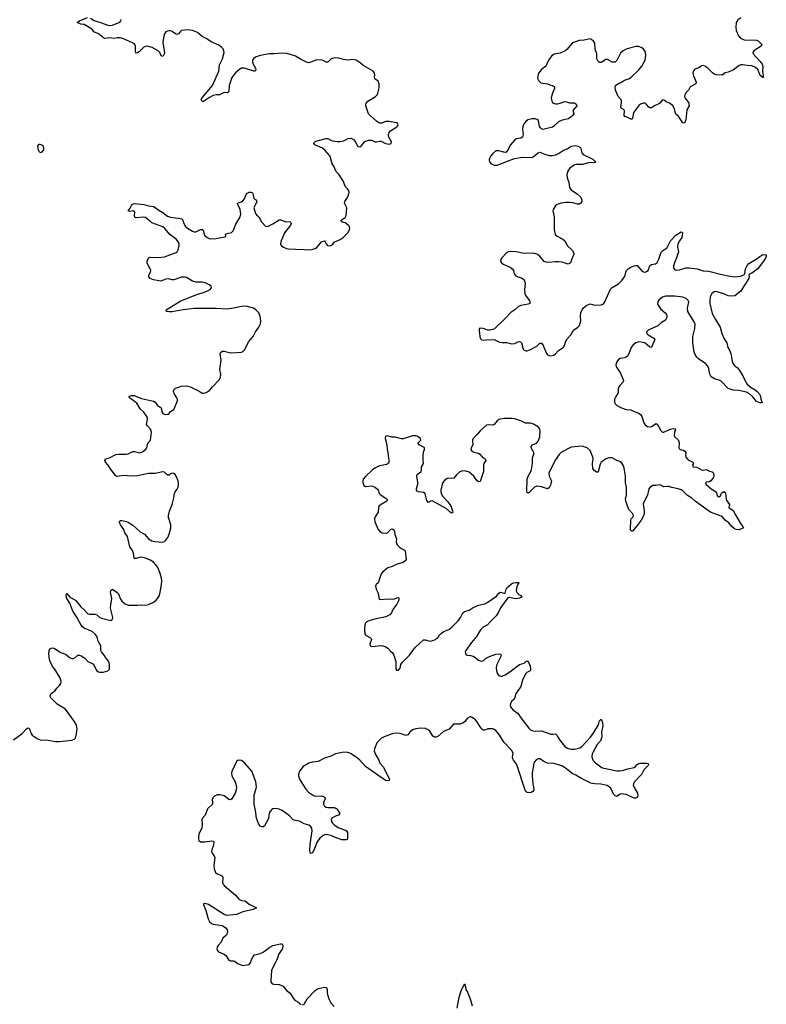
# Model space of a CAD drawing. Header units: inches. Extents: x 1552086 to 1694788, y 812325 to 917226.
# Tile 23 of 109: x 1596488 to 1605993, y 855340 to 867887. Entities that reach past the tile are written whole.
import ezdxf

# ---------------------------------------------------------------- set-up
doc = ezdxf.new("R2010")
doc.units = ezdxf.units.IN
doc.header["$MEASUREMENT"] = 0
for name, color, linetype in [('B5895', 7, 'Continuous'), ('B5896', 7, 'Continuous'), ('B6805', 7, 'Continuous'), ('B6806', 7, 'Continuous')]:
    doc.layers.add(name, color=color, linetype=linetype)

msp = doc.modelspace()

# ---------------------------------------------------------------- linework, layer by layer
at = {"layer": 'B5895', "color": 6, "elevation": 800}
for points in [[(1596410, 858710), (1596518, 858790), (1596570, 858848), (1596590, 858863), (1596610, 858857), (1596633, 858790), (1596649, 858769), (1596710, 858729), (1596750, 858710), (1596850, 858706), (1596941, 858690), (1596993, 858687), (1597150, 858708), (1597190, 858722), (1597197, 858730), (1597213, 858787), (1597218, 858850), (1597210, 858895), (1597183, 858950), (1597070, 859099), (1597030, 859128), (1596966, 859166), (1596881, 859250), (1596876, 859270), (1596885, 859295), (1596940, 859340), (1596960, 859370), (1596997, 859403), (1597013, 859427), (1597016, 859450), (1597008, 859490), (1596935, 859610), (1596906, 859646), (1596874, 859710), (1596868, 859732), (1596859, 859810), (1596862, 859850), (1596870, 859868), (1596890, 859880), (1596910, 859881), (1596930, 859873), (1597010, 859825), (1597070, 859803), (1597130, 859757), (1597150, 859747), (1597170, 859746), (1597190, 859753), (1597230, 859788), (1597250, 859789), (1597270, 859780), (1597318, 859750), (1597357, 859710), (1597419, 859679), (1597436, 859656), (1597461, 859601), (1597470, 859590), (1597490, 859576), (1597510, 859571), (1597550, 859573), (1597610, 859590), (1597630, 859610), (1597632, 859670), (1597623, 859710), (1597581, 859761), (1597565, 859790), (1597529, 859830), (1597520, 859850), (1597521, 859910), (1597489, 859969), (1597479, 860000)], [(1600000, 857684), (1599970, 857692), (1599923, 857743), (1599829, 857810), (1599790, 857827), (1599750, 857836), (1599710, 857830), (1599698, 857822), (1599670, 857790), (1599658, 857750), (1599654, 857710), (1599648, 857690), (1599604, 857616), (1599590, 857602), (1599570, 857600), (1599550, 857612), (1599530, 857643), (1599501, 857710), (1599491, 857809), (1599472, 857890), (1599475, 858010), (1599500, 858090), (1599502, 858110), (1599494, 858174), (1599454, 858290), (1599442, 858310), (1599350, 858419), (1599310, 858446), (1599270, 858450), (1599250, 858432), (1599190, 858307), (1599186, 858286), (1599190, 858250), (1599233, 858173), (1599248, 858110), (1599244, 858070), (1599230, 858030), (1599190, 857960), (1599170, 857944), (1599150, 857948), (1599090, 857996), (1599036, 858010), (1599006, 858010), (1598970, 857994), (1598946, 857970), (1598939, 857950), (1598944, 857910), (1598941, 857890), (1598880, 857830), (1598849, 857751), (1598814, 857710), (1598807, 857693), (1598811, 857630), (1598808, 857590), (1598769, 857510), (1598763, 857470), (1598765, 857445), (1598770, 857428), (1598791, 857411), (1598850, 857409), (1598930, 857423), (1598950, 857421), (1598960, 857410), (1598956, 857370), (1598933, 857310), (1598931, 857290), (1598934, 857270), (1598966, 857230), (1598971, 857211), (1598961, 857110), (1598966, 857066), (1598980, 857020), (1599001, 857001), (1599050, 856985), (1599071, 856971), (1599076, 856950), (1599072, 856890), (1599078, 856870), (1599090, 856852), (1599234, 856730), (1599279, 856679), (1599310, 856664), (1599359, 856659), (1599410, 856618), (1599504, 856570), (1599460, 856550), (1599330, 856520), (1599250, 856483), (1599130, 856472), (1599090, 856484), (1598890, 856610), (1598850, 856626), (1598830, 856621), (1598827, 856610), (1598857, 856537), (1598886, 856430), (1598910, 856387), (1598930, 856370), (1598950, 856362), (1599064, 856344), (1599113, 856313), (1599131, 856290), (1599135, 856270), (1599124, 856230), (1599109, 856211), (1599076, 856184), (1599053, 856130), (1599015, 856090), (1599002, 856070), (1598998, 856050), (1599002, 856030), (1599019, 856010), (1599090, 855979), (1599118, 855958), (1599150, 855904), (1599158, 855898), (1599170, 855893), (1599210, 855894), (1599228, 855888), (1599261, 855861), (1599330, 855836), (1599410, 855847), (1599428, 855870), (1599440, 855910), (1599461, 855950), (1599478, 855970), (1599535, 855985), (1599578, 856002), (1599616, 856024), (1599671, 856070), (1599710, 856090), (1599810, 856111), (1599829, 856109), (1599837, 856090), (1599833, 856050), (1599784, 855976), (1599769, 855930), (1599696, 855770), (1599685, 855645), (1599686, 855626), (1599703, 855603), (1599730, 855595), (1599790, 855593), (1599841, 855570), (1599856, 855556), (1599889, 855510), (1599910, 855500), (1599930, 855483), (1599970, 855418), (1599990, 855395), (1600000, 855389)]]:
    msp.add_lwpolyline(points, dxfattribs=at)
at = {"layer": 'B5896', "color": 6, "elevation": 800}
for points in [[(1600000, 867421), (1599990, 867427), (1599890, 867457), (1599830, 867461), (1599729, 867451), (1599668, 867450), (1599551, 867430), (1599491, 867409), (1599464, 867390), (1599452, 867370), (1599451, 867350), (1599458, 867330), (1599490, 867270), (1599494, 867246), (1599488, 867232), (1599469, 867231), (1599350, 867271), (1599310, 867267), (1599290, 867257), (1599235, 867210), (1599190, 867150), (1599157, 867050), (1599150, 866970), (1599140, 866960), (1599130, 866955), (1599090, 866959), (1599030, 866931), (1598990, 866929), (1598950, 866919), (1598904, 866896), (1598830, 866844), (1598810, 866845), (1598800, 866870), (1598811, 866890), (1598944, 867050), (1599025, 867230), (1599033, 867310), (1599070, 867390), (1599090, 867470), (1599089, 867490), (1599077, 867517), (1599058, 867538), (1599024, 867564), (1598924, 867604), (1598870, 867644), (1598810, 867673), (1598750, 867723), (1598690, 867751), (1598630, 867757), (1598550, 867750), (1598530, 867734), (1598510, 867708), (1598490, 867698), (1598470, 867705), (1598430, 867735), (1598410, 867743), (1598390, 867744), (1598370, 867740), (1598350, 867730), (1598333, 867707), (1598324, 867676), (1598313, 867630), (1598309, 867590), (1598332, 867470), (1598328, 867450), (1598310, 867416), (1598290, 867424), (1598271, 867470), (1598249, 867490), (1598173, 867533), (1598111, 867549), (1598090, 867546), (1598070, 867536), (1598010, 867477), (1597990, 867464), (1597970, 867459), (1597965, 867465), (1597963, 867483), (1597964, 867550), (1597955, 867570), (1597926, 867590), (1597810, 867642), (1597770, 867654), (1597730, 867655), (1597690, 867649), (1597630, 867655), (1597570, 867649), (1597554, 867654), (1597490, 867707), (1597433, 867733), (1597416, 867756), (1597395, 867775), (1597350, 867798), (1597310, 867825), (1597265, 867830), (1597221, 867850), (1597250, 867870), (1597350, 867913)], [(1597390, 867907), (1597437, 867877), (1597530, 867848), (1597610, 867816), (1597630, 867813), (1597670, 867817), (1597763, 867857), (1597777, 867870), (1597778, 867890)], [(1597479, 860000), (1597469, 860030), (1597450, 860057), (1597412, 860090), (1597310, 860132), (1597288, 860148), (1597271, 860170), (1597215, 860275), (1597164, 860350), (1597126, 860450), (1597090, 860510), (1597078, 860550), (1597082, 860570), (1597090, 860576), (1597127, 860527), (1597199, 860490), (1597265, 860405), (1597308, 860368), (1597350, 860321), (1597371, 860310), (1597450, 860310), (1597470, 860301), (1597510, 860269), (1597530, 860259), (1597650, 860232), (1597670, 860248), (1597673, 860270), (1597644, 860390), (1597647, 860430), (1597660, 860510), (1597645, 860590), (1597650, 860613), (1597670, 860628), (1597730, 860588), (1597747, 860570), (1597769, 860510), (1597790, 860476), (1597830, 860445), (1597870, 860427), (1597990, 860426), (1598030, 860430), (1598090, 860426), (1598130, 860435), (1598190, 860464), (1598224, 860490), (1598244, 860510), (1598266, 860550), (1598277, 860590), (1598294, 860690), (1598296, 860730), (1598292, 860770), (1598278, 860830), (1598246, 860906), (1598222, 860942), (1598190, 860974), (1598150, 861000), (1598090, 861027), (1598036, 861036), (1598010, 861033), (1597970, 861020), (1597950, 861019), (1597945, 861025), (1597939, 861090), (1597920, 861130), (1597891, 861171), (1597862, 861302), (1597828, 861348), (1597815, 861390), (1597771, 861450), (1597754, 861490), (1597770, 861504), (1597790, 861505), (1597850, 861492), (1597870, 861482), (1597930, 861447), (1598022, 861362), (1598076, 861330), (1598130, 861270), (1598170, 861247), (1598210, 861236), (1598310, 861231), (1598330, 861238), (1598350, 861254), (1598374, 861290), (1598390, 861330), (1598411, 861410), (1598411, 861450), (1598384, 861544), (1598382, 861570), (1598395, 861625), (1598430, 861710), (1598452, 861792), (1598459, 861850), (1598468, 861870), (1598495, 861905), (1598504, 861930), (1598508, 861970), (1598506, 862010), (1598481, 862070), (1598469, 862090), (1598450, 862105), (1598430, 862110), (1598410, 862101), (1598390, 862082), (1598370, 862083), (1598330, 862119), (1598310, 862125), (1598214, 862106), (1598130, 862105), (1597990, 862076), (1597912, 862072), (1597810, 862080), (1597730, 862065), (1597710, 862073), (1597651, 862150), (1597610, 862216), (1597579, 862250), (1597571, 862270), (1597581, 862290), (1597630, 862305), (1597710, 862345), (1597750, 862351), (1597850, 862350), (1597870, 862354), (1597930, 862384), (1597950, 862384), (1598010, 862369), (1598030, 862370), (1598050, 862378), (1598090, 862410), (1598106, 862430), (1598120, 862490), (1598152, 862530), (1598168, 862630), (1598152, 862670), (1598114, 862710), (1598101, 862730), (1598116, 862790), (1598115, 862810), (1598107, 862830), (1598070, 862885), (1598023, 862930), (1597980, 863000), (1597888, 863070), (1597883, 863090), (1597910, 863100), (1597944, 863096), (1598039, 863059), (1598190, 863025), (1598212, 863012), (1598242, 862970), (1598284, 862944), (1598294, 862930), (1598299, 862890), (1598310, 862869), (1598330, 862859), (1598350, 862855), (1598380, 862860), (1598393, 862870), (1598407, 862893), (1598450, 862919), (1598496, 863030), (1598496, 863050), (1598488, 863070), (1598457, 863117), (1598445, 863150), (1598450, 863170), (1598460, 863180), (1598471, 863190), (1598550, 863218), (1598610, 863222), (1598670, 863206), (1598710, 863182), (1598760, 863160), (1598810, 863127), (1598830, 863126), (1598863, 863137), (1598902, 863158), (1598943, 863210), (1599030, 863301), (1599045, 863330), (1599049, 863370), (1599035, 863430), (1599053, 863547), (1599042, 863630), (1599048, 863650), (1599070, 863663), (1599090, 863664), (1599150, 863647), (1599190, 863641), (1599310, 863648), (1599330, 863660), (1599354, 863686), (1599400, 863780), (1599461, 863850), (1599490, 863910), (1599534, 863970), (1599555, 864010), (1599558, 864050), (1599549, 864110), (1599532, 864150), (1599517, 864170), (1599496, 864190), (1599463, 864210), (1599370, 864235), (1599310, 864233), (1599210, 864209), (1599130, 864199), (1598990, 864205), (1598710, 864205), (1598570, 864190), (1598430, 864162), (1598390, 864162), (1598359, 864170), (1598352, 864190), (1598530, 864298), (1598750, 864388), (1598830, 864410), (1598881, 864430), (1598915, 864450), (1598930, 864470), (1598924, 864490), (1598901, 864510), (1598863, 864530), (1598810, 864540), (1598730, 864540), (1598690, 864555), (1598610, 864601), (1598590, 864607), (1598550, 864605), (1598450, 864571), (1598430, 864571), (1598383, 864583), (1598350, 864581), (1598284, 864556), (1598191, 864571), (1598148, 864590), (1598134, 864610), (1598132, 864630), (1598152, 864670), (1598156, 864690), (1598110, 864790), (1598110, 864810), (1598130, 864850), (1598150, 864862), (1598250, 864855), (1598330, 864864), (1598481, 864919), (1598493, 864927), (1598505, 864955), (1598519, 865010), (1598517, 865030), (1598510, 865050), (1598480, 865090), (1598399, 865150), (1598341, 865221), (1598310, 865246), (1598170, 865298), (1598090, 865366), (1598070, 865369), (1597970, 865363), (1597952, 865370), (1597948, 865390), (1597952, 865432), (1597945, 865445), (1597930, 865450), (1597890, 865443), (1597870, 865450), (1597895, 865485), (1597910, 865518), (1597925, 865535), (1597950, 865543), (1598070, 865532), (1598130, 865515), (1598190, 865505), (1598214, 865494), (1598258, 865458), (1598310, 865429), (1598370, 865383), (1598410, 865372), (1598510, 865358), (1598548, 865348), (1598564, 865330), (1598577, 865290), (1598601, 865250), (1598625, 865230), (1598690, 865190), (1598710, 865183), (1598730, 865184), (1598790, 865212), (1598810, 865214), (1598823, 865203), (1598843, 865143), (1598875, 865110), (1598910, 865096), (1598990, 865100), (1599101, 865119), (1599111, 865130), (1599110, 865153), (1599130, 865164), (1599184, 865176), (1599205, 865195), (1599239, 865281), (1599290, 865365), (1599302, 865410), (1599297, 865470), (1599265, 865530), (1599262, 865550), (1599310, 865565), (1599330, 865577), (1599350, 865606), (1599377, 865670), (1599410, 865687), (1599430, 865687), (1599450, 865680), (1599458, 865670), (1599469, 865609), (1599498, 865590), (1599507, 865570), (1599469, 865490), (1599490, 865418), (1599501, 865401), (1599533, 865373), (1599565, 865310), (1599617, 865257), (1599630, 865250), (1599650, 865257), (1599713, 865287), (1599790, 865336), (1599810, 865337), (1599870, 865315), (1599930, 865310), (1599941, 865301), (1599946, 865290), (1599937, 865270), (1599861, 865170), (1599816, 865070), (1599810, 865030), (1599819, 865010), (1599847, 864990), (1599886, 864970), (1599910, 864965), (1600000, 864963)]]:
    msp.add_lwpolyline(points, dxfattribs=at)
at = {"layer": 'B5896', "color": 6, "elevation": 900}
msp.add_lwpolyline([(1596750, 866297), (1596730, 866295), (1596722, 866290), (1596716, 866270), (1596722, 866230), (1596731, 866210), (1596750, 866196), (1596770, 866200), (1596794, 866230), (1596795, 866250), (1596790, 866269), (1596770, 866289)], close=True, dxfattribs=at)
at = {"layer": 'B6805', "color": 6, "elevation": 800}
for points in [[(1602283, 860000), (1602239, 859950), (1602167, 859850), (1602160, 859830), (1602164, 859804), (1602174, 859794), (1602188, 859788), (1602230, 859783), (1602268, 859770), (1602330, 859726), (1602350, 859715), (1602370, 859711), (1602390, 859718), (1602429, 859751), (1602468, 859772), (1602550, 859802), (1602610, 859804), (1602618, 859790), (1602615, 859770), (1602562, 859670), (1602555, 859630), (1602558, 859590), (1602570, 859552), (1602589, 859529), (1602610, 859521), (1602630, 859520), (1602670, 859537), (1602730, 859576), (1602850, 859671), (1602910, 859686), (1602930, 859710), (1602950, 859717), (1602970, 859693), (1602989, 859650), (1602992, 859608), (1602989, 859591), (1602945, 859570), (1602926, 859550), (1602890, 859470), (1602867, 859390), (1602800, 859290), (1602792, 859250), (1602783, 859230), (1602750, 859198), (1602740, 859180), (1602733, 859150), (1602738, 859130), (1602769, 859089), (1602830, 859050), (1602868, 858990), (1602970, 858857), (1602990, 858838), (1603010, 858829), (1603050, 858822), (1603130, 858823), (1603250, 858783), (1603270, 858782), (1603310, 858788), (1603328, 858768), (1603346, 858730), (1603365, 858705), (1603430, 858627), (1603464, 858604), (1603510, 858591), (1603550, 858590), (1603618, 858610), (1603650, 858629), (1603756, 858744), (1603798, 858802), (1603857, 858903), (1603870, 858951), (1603890, 858975), (1603908, 858930), (1603913, 858890), (1603897, 858810), (1603900, 858750), (1603881, 858699), (1603841, 858650), (1603784, 858550), (1603777, 858530), (1603773, 858493), (1603787, 858450), (1603817, 858417), (1603886, 858366), (1603910, 858353), (1604090, 858317), (1604126, 858314), (1604161, 858319), (1604230, 858342), (1604310, 858357), (1604330, 858370), (1604350, 858394), (1604370, 858407), (1604390, 858412), (1604470, 858412), (1604488, 858408), (1604495, 858390), (1604490, 858382), (1604436, 858330), (1604405, 858270), (1604310, 858170), (1604301, 858150), (1604299, 858130), (1604305, 858110), (1604352, 858030), (1604357, 858003), (1604350, 857976), (1604333, 857967), (1604310, 857968), (1604210, 858012), (1604150, 858023), (1604125, 858015), (1604090, 857988), (1604070, 857996), (1604050, 858018), (1604015, 858095), (1603967, 858127), (1603887, 858147), (1603810, 858149), (1603760, 858160), (1603639, 858219), (1603570, 858261), (1603521, 858281), (1603434, 858354), (1603390, 858380), (1603290, 858407), (1603210, 858414), (1603170, 858430), (1603110, 858466), (1603090, 858469), (1603063, 858457), (1603041, 858430), (1603033, 858407), (1603014, 858290), (1603011, 858250), (1603020, 858150), (1603034, 858090), (1603035, 858070), (1603022, 858050), (1603002, 858038), (1602970, 858034), (1602950, 858039), (1602934, 858054), (1602924, 858070), (1602821, 858381), (1602808, 858408), (1602774, 858450), (1602767, 858467), (1602764, 858490), (1602770, 858534), (1602767, 858550), (1602750, 858579), (1602657, 858677), (1602590, 858784), (1602550, 858830), (1602530, 858843), (1602510, 858849), (1602468, 858852), (1602449, 858851), (1602410, 858833), (1602390, 858832), (1602370, 858849), (1602350, 858875), (1602310, 858943), (1602290, 858967), (1602250, 858994), (1602230, 859004), (1602217, 859003), (1602190, 858988), (1602156, 858944), (1602130, 858922), (1602090, 858909), (1602010, 858910), (1601954, 858846), (1601885, 858815), (1601810, 858753), (1601790, 858744), (1601770, 858745), (1601750, 858755), (1601710, 858819), (1601690, 858839), (1601653, 858853), (1601590, 858857), (1601530, 858851), (1601490, 858836), (1601456, 858810), (1601430, 858775), (1601410, 858765), (1601330, 858792), (1601270, 858795), (1601230, 858786), (1601130, 858750), (1601093, 858730), (1601050, 858690), (1601037, 858670), (1601005, 858595), (1601000, 858570), (1601012, 858530), (1601059, 858450), (1601074, 858414), (1601120, 858360), (1601165, 858265), (1601196, 858210), (1601190, 858190), (1601170, 858186), (1601150, 858192), (1601090, 858232), (1600891, 858370), (1600819, 858450), (1600790, 858476), (1600710, 858531), (1600690, 858541), (1600650, 858551), (1600592, 858548), (1600510, 858530), (1600450, 858502), (1600370, 858477), (1600290, 858434), (1600210, 858426), (1600170, 858414), (1600098, 858370), (1600079, 858350), (1600052, 858310), (1600036, 858270), (1600036, 858250), (1600050, 858210), (1600130, 858080), (1600163, 858043), (1600230, 857999), (1600254, 857994), (1600330, 857996), (1600363, 857983), (1600376, 857970), (1600373, 857950), (1600357, 857910), (1600356, 857890), (1600370, 857866), (1600390, 857854), (1600410, 857850), (1600490, 857850), (1600505, 857845), (1600524, 857830), (1600565, 857770), (1600548, 857752), (1600510, 857739), (1600462, 857710), (1600455, 857690), (1600460, 857670), (1600469, 857650), (1600490, 857626), (1600552, 857590), (1600638, 857558), (1600650, 857550), (1600661, 857530), (1600661, 857450), (1600659, 857441), (1600646, 857434), (1600590, 857438), (1600510, 857465), (1600450, 857491), (1600410, 857501), (1600378, 857502), (1600350, 857493), (1600310, 857458), (1600276, 857410), (1600235, 857305), (1600210, 857265), (1600190, 857260), (1600182, 857302), (1600185, 857375), (1600212, 857550), (1600206, 857586), (1600192, 857610), (1600170, 857622), (1600110, 857640), (1600050, 857673), (1600000, 857684)], [(1600962, 860000), (1600969, 859990), (1600945, 859930), (1600950, 859906), (1600970, 859900), (1601094, 859914), (1601140, 859900), (1601177, 859877), (1601210, 859840), (1601230, 859825), (1601250, 859791), (1601276, 859710), (1601278, 859610), (1601290, 859592), (1601310, 859596), (1601330, 859622), (1601341, 859670), (1601360, 859700), (1601453, 859790), (1601492, 859850), (1601526, 859890), (1601630, 859983), (1601650, 859984), (1601712, 859968), (1601750, 859975), (1601784, 859990), (1601796, 860000)], [(1600090, 855335), (1600110, 855343), (1600116, 855350), (1600149, 855410), (1600250, 855517), (1600290, 855540), (1600330, 855552), (1600370, 855557), (1600393, 855553), (1600401, 855530), (1600401, 855490), (1600406, 855466), (1600426, 855410), (1600450, 855360), (1600490, 855314)], [(1602058, 855290), (1602084, 855430), (1602110, 855510), (1602130, 855560), (1602143, 855577), (1602150, 855602), (1602159, 855590), (1602170, 855530), (1602190, 855495), (1602224, 855410), (1602250, 855319)], [(1600000, 855389), (1600030, 855370), (1600070, 855338)]]:
    msp.add_lwpolyline(points, dxfattribs=at)
at = {"layer": 'B6806', "color": 6, "elevation": 800}
for points in [[(1605670, 867910), (1605630, 867883), (1605611, 867849), (1605606, 867790), (1605610, 867747), (1605641, 867681), (1605665, 867650), (1605711, 867630), (1605870, 867627), (1605890, 867617), (1605938, 867570), (1605929, 867550), (1605834, 867490), (1605820, 867470), (1605828, 867450), (1605916, 867356), (1605939, 867319), (1605948, 867290), (1605945, 867225), (1605959, 867150), (1605950, 867149), (1605925, 867170), (1605910, 867190), (1605887, 867250), (1605857, 867277), (1605810, 867297), (1605750, 867301), (1605690, 867312), (1605670, 867312), (1605650, 867305), (1605570, 867244), (1605510, 867218), (1605470, 867208), (1605430, 867180), (1605350, 867183), (1605330, 867192), (1605308, 867208), (1605250, 867270), (1605210, 867296), (1605190, 867302), (1605170, 867297), (1605141, 867279), (1605085, 867255), (1605065, 867235), (1605059, 867210), (1605068, 867170), (1605102, 867090), (1605097, 867070), (1605023, 867030), (1605004, 866990), (1604970, 866956), (1604956, 866930), (1604953, 866910), (1604958, 866890), (1605001, 866830), (1605009, 866810), (1605011, 866790), (1604982, 866738), (1604970, 866610), (1604950, 866566), (1604930, 866573), (1604870, 866660), (1604843, 866683), (1604836, 866696), (1604824, 866750), (1604803, 866790), (1604770, 866817), (1604718, 866838), (1604709, 866850), (1604690, 866862), (1604670, 866867), (1604638, 866822), (1604627, 866813), (1604570, 866790), (1604530, 866764), (1604510, 866763), (1604500, 866770), (1604470, 866805), (1604450, 866821), (1604430, 866823), (1604390, 866809), (1604370, 866793), (1604307, 866710), (1604297, 866683), (1604290, 866627), (1604281, 866619), (1604270, 866617), (1604230, 866642), (1604194, 866654), (1604185, 866665), (1604187, 866730), (1604170, 866747), (1604150, 866755), (1604141, 866770), (1604151, 866831), (1604150, 866861), (1604108, 866908), (1604075, 866990), (1604069, 867031), (1604075, 867050), (1604102, 867070), (1604150, 867092), (1604190, 867117), (1604250, 867139), (1604269, 867151), (1604373, 867250), (1604410, 867296), (1604450, 867370), (1604461, 867430), (1604455, 867470), (1604446, 867490), (1604431, 867510), (1604410, 867528), (1604370, 867545), (1604330, 867544), (1604211, 867509), (1604170, 867491), (1604139, 867461), (1604092, 867368), (1604070, 867347), (1604050, 867344), (1604030, 867347), (1603970, 867379), (1603950, 867379), (1603890, 867343), (1603870, 867343), (1603850, 867364), (1603838, 867390), (1603836, 867450), (1603814, 867510), (1603809, 867589), (1603790, 867622), (1603750, 867644), (1603673, 867627), (1603610, 867620), (1603550, 867602), (1603527, 867590), (1603454, 867506), (1603431, 867489), (1603370, 867462), (1603294, 867446), (1603259, 867421), (1603219, 867370), (1603185, 867295), (1603130, 867250), (1603098, 867210), (1603088, 867190), (1603080, 867150), (1603083, 867130), (1603093, 867113), (1603124, 867084), (1603210, 867070), (1603236, 867056), (1603282, 867042), (1603298, 867030), (1603295, 867010), (1603270, 866951), (1603256, 866890), (1603262, 866850), (1603272, 866832), (1603283, 866823), (1603310, 866813), (1603334, 866814), (1603370, 866821), (1603430, 866844), (1603450, 866842), (1603490, 866827), (1603550, 866829), (1603571, 866810), (1603580, 866790), (1603529, 866730), (1603542, 866690), (1603530, 866670), (1603510, 866648), (1603475, 866625), (1603394, 866606), (1603350, 866587), (1603290, 866530), (1603270, 866518), (1603150, 866487), (1603130, 866494), (1603117, 866510), (1603108, 866530), (1603094, 866594), (1603087, 866607), (1603076, 866616), (1603050, 866624), (1603010, 866624), (1602959, 866610), (1602931, 866590), (1602914, 866570), (1602894, 866530), (1602889, 866490), (1602897, 866423), (1602889, 866390), (1602870, 866377), (1602810, 866368), (1602790, 866357), (1602736, 866290), (1602699, 866221), (1602680, 866200), (1602670, 866196), (1602650, 866197), (1602590, 866217), (1602550, 866215), (1602510, 866181), (1602486, 866150), (1602466, 866110), (1602465, 866090), (1602472, 866072), (1602491, 866051), (1602530, 866033), (1602567, 866033), (1602753, 866107), (1602790, 866117), (1602890, 866136), (1603010, 866132), (1603042, 866150), (1603090, 866190), (1603110, 866197), (1603172, 866172), (1603230, 866158), (1603270, 866156), (1603310, 866164), (1603350, 866183), (1603410, 866223), (1603459, 866241), (1603510, 866273), (1603563, 866283), (1603597, 866277), (1603630, 866256), (1603647, 866190), (1603661, 866170), (1603786, 866110), (1603808, 866090), (1603821, 866070), (1603815, 866065), (1603730, 866063), (1603650, 866040), (1603570, 866041), (1603550, 866037), (1603490, 865989), (1603464, 865950), (1603456, 865910), (1603458, 865870), (1603480, 865810), (1603489, 865749), (1603510, 865719), (1603590, 865663), (1603629, 865629), (1603645, 865590), (1603644, 865570), (1603631, 865549), (1603610, 865537), (1603590, 865535), (1603530, 865553), (1603490, 865559), (1603441, 865559), (1603381, 865550), (1603331, 865530), (1603310, 865516), (1603279, 865470), (1603276, 865450), (1603294, 865374), (1603293, 865210), (1603306, 865150), (1603329, 865130), (1603402, 865090), (1603427, 865070), (1603464, 865004), (1603523, 864950), (1603544, 864910), (1603543, 864890), (1603520, 864850), (1603500, 864790), (1603490, 864779), (1603470, 864772), (1603395, 864795), (1603350, 864803), (1603310, 864803), (1603212, 864792), (1603190, 864796), (1603167, 864807), (1603110, 864872), (1603070, 864897), (1603030, 864911), (1602910, 864909), (1602807, 864927), (1602748, 864932), (1602710, 864930), (1602690, 864918), (1602625, 864850), (1602612, 864830), (1602610, 864810), (1602621, 864790), (1602643, 864770), (1602732, 864732), (1602760, 864710), (1602773, 864690), (1602782, 864650), (1602804, 864624), (1602830, 864611), (1602877, 864597), (1602912, 864570), (1602923, 864530), (1602914, 864450), (1602919, 864399), (1602932, 864370), (1602978, 864310), (1602984, 864290), (1602983, 864270), (1602960, 864260), (1602870, 864244), (1602840, 864230), (1602793, 864190), (1602743, 864157), (1602670, 864078), (1602531, 863949), (1602510, 863938), (1602470, 863930), (1602450, 863931), (1602390, 863950), (1602345, 863955), (1602337, 863943), (1602336, 863924), (1602346, 863850), (1602352, 863830), (1602370, 863809), (1602390, 863802), (1602430, 863808), (1602530, 863810), (1602598, 863778), (1602630, 863772), (1602690, 863774), (1602750, 863755), (1602790, 863762), (1602830, 863783), (1602850, 863786), (1602870, 863779), (1602878, 863770), (1602899, 863690), (1602910, 863674), (1602930, 863667), (1602950, 863667), (1602990, 863682), (1603070, 863728), (1603110, 863764), (1603130, 863763), (1603154, 863734), (1603190, 863642), (1603210, 863618), (1603230, 863607), (1603250, 863603), (1603290, 863613), (1603310, 863627), (1603350, 863670), (1603410, 863712), (1603424, 863736), (1603440, 863790), (1603459, 863821), (1603503, 863870), (1603540, 863930), (1603596, 863970), (1603614, 863990), (1603632, 864048), (1603629, 864109), (1603634, 864150), (1603650, 864190), (1603667, 864213), (1603710, 864247), (1603750, 864264), (1603810, 864247), (1603890, 864253), (1603918, 864262), (1603935, 864285), (1604008, 864452), (1604030, 864475), (1604110, 864520), (1604155, 864565), (1604190, 864611), (1604198, 864630), (1604205, 864670), (1604214, 864690), (1604234, 864710), (1604270, 864733), (1604310, 864752), (1604330, 864756), (1604350, 864753), (1604403, 864690), (1604430, 864672), (1604450, 864670), (1604470, 864676), (1604490, 864690), (1604510, 864750), (1604520, 864760), (1604532, 864768), (1604584, 864776), (1604606, 864794), (1604625, 864835), (1604654, 864926), (1604670, 864943), (1604710, 864965), (1604730, 864985), (1604773, 865070), (1604841, 865139), (1604910, 865182), (1604919, 865179), (1604926, 865170), (1604919, 865110), (1604889, 865070), (1604869, 865030), (1604863, 864990), (1604874, 864930), (1604850, 864850), (1604825, 864790), (1604814, 864750), (1604812, 864730), (1604816, 864716), (1604830, 864700), (1604850, 864697), (1604890, 864701), (1604970, 864724), (1605010, 864725), (1605113, 864713), (1605190, 864688), (1605263, 864683), (1605410, 864645), (1605510, 864624), (1605590, 864612), (1605663, 864617), (1605706, 864634), (1605721, 864650), (1605729, 864710), (1605750, 864753), (1605770, 864779), (1605877, 864843), (1605910, 864870), (1605950, 864895), (1605991, 864890), (1605993, 864870), (1605973, 864830), (1605927, 864773), (1605886, 864710), (1605810, 864658), (1605776, 864644), (1605770, 864630), (1605775, 864610), (1605772, 864588), (1605708, 864492), (1605670, 864427), (1605591, 864370), (1605550, 864363), (1605510, 864366), (1605454, 864394), (1605370, 864419), (1605350, 864422), (1605330, 864419), (1605302, 864398), (1605287, 864373), (1605277, 864350), (1605273, 864310), (1605274, 864270), (1605303, 864143), (1605345, 864065), (1605407, 863970), (1605428, 863890), (1605459, 863819), (1605490, 863770), (1605504, 863710), (1605528, 863668), (1605542, 863630), (1605548, 863610), (1605557, 863530), (1605568, 863508), (1605584, 863484), (1605629, 863449), (1605644, 863430), (1605696, 863350), (1605710, 863310), (1605750, 863243), (1605799, 863199), (1605851, 863170), (1605878, 863150), (1605910, 863111), (1605925, 863070), (1605926, 863050), (1605942, 863010), (1605936, 863004), (1605910, 863004), (1605870, 863020), (1605821, 863081), (1605778, 863118), (1605741, 863141), (1605642, 863162), (1605570, 863167), (1605510, 863185), (1605420, 863280), (1605393, 863293), (1605332, 863310), (1605290, 863335), (1605273, 863370), (1605263, 863443), (1605251, 863471), (1605222, 863502), (1605130, 863567), (1605110, 863587), (1605090, 863619), (1605077, 863650), (1605070, 863680), (1605060, 863770), (1605059, 863850), (1605084, 863950), (1605086, 864010), (1605075, 864035), (1605006, 864146), (1604996, 864170), (1604992, 864210), (1605006, 864290), (1605000, 864310), (1604975, 864335), (1604932, 864352), (1604830, 864365), (1604710, 864363), (1604670, 864349), (1604626, 864314), (1604611, 864290), (1604610, 864270), (1604617, 864250), (1604650, 864200), (1604706, 864150), (1604721, 864130), (1604729, 864110), (1604728, 864090), (1604710, 864059), (1604659, 864030), (1604614, 863986), (1604489, 863931), (1604470, 863910), (1604473, 863890), (1604488, 863870), (1604561, 863830), (1604573, 863810), (1604538, 863722), (1604530, 863711), (1604510, 863715), (1604450, 863763), (1604427, 863773), (1604370, 863781), (1604331, 863770), (1604297, 863743), (1604274, 863710), (1604244, 863630), (1604230, 863605), (1604210, 863586), (1604190, 863579), (1604131, 863570), (1604110, 863556), (1604090, 863525), (1604079, 863490), (1604083, 863463), (1604131, 863391), (1604177, 863290), (1604173, 863270), (1604130, 863224), (1604109, 863190), (1604109, 863130), (1604076, 863084), (1604062, 863050), (1604061, 863010), (1604071, 862990), (1604090, 862969), (1604150, 862939), (1604210, 862921), (1604270, 862915), (1604312, 862892), (1604370, 862874), (1604397, 862850), (1604408, 862830), (1604433, 862750), (1604450, 862726), (1604483, 862703), (1604510, 862697), (1604530, 862703), (1604590, 862742), (1604610, 862730), (1604650, 862650), (1604671, 862631), (1604690, 862631), (1604771, 862671), (1604810, 862679), (1604834, 862674), (1604836, 862670), (1604823, 862630), (1604822, 862590), (1604830, 862570), (1604870, 862532), (1604881, 862510), (1604885, 862490), (1604881, 862430), (1604884, 862424), (1604898, 862410), (1604940, 862400), (1604957, 862390), (1604967, 862370), (1604963, 862330), (1604968, 862310), (1605000, 862280), (1605060, 862250), (1605068, 862230), (1605055, 862210), (1605062, 862190), (1605110, 862184), (1605170, 862149), (1605190, 862147), (1605230, 862154), (1605270, 862133), (1605304, 862124), (1605322, 862110), (1605324, 862070), (1605319, 862050), (1605306, 862030), (1605289, 862010), (1605270, 861998), (1605226, 861994), (1605222, 861990), (1605222, 861970), (1605292, 861910), (1605357, 861870), (1605370, 861825), (1605390, 861807), (1605410, 861821), (1605425, 861855), (1605443, 861870), (1605450, 861874), (1605470, 861860), (1605480, 861830), (1605481, 861770), (1605524, 861710), (1605515, 861670), (1605572, 861632), (1605607, 861567), (1605675, 861455), (1605696, 861430), (1605703, 861410), (1605650, 861388), (1605610, 861391), (1605590, 861401), (1605555, 861430), (1605516, 861476), (1605470, 861510), (1605430, 861554), (1605290, 861607), (1605270, 861619), (1605090, 861750), (1605044, 861790), (1604990, 861824), (1604930, 861883), (1604910, 861895), (1604870, 861910), (1604790, 861925), (1604750, 861939), (1604730, 861940), (1604690, 861933), (1604650, 861955), (1604630, 861960), (1604590, 861952), (1604550, 861950), (1604513, 861930), (1604499, 861910), (1604480, 861830), (1604428, 861732), (1604424, 861716), (1604440, 861630), (1604437, 861590), (1604426, 861554), (1604401, 861510), (1604350, 861441), (1604292, 861370), (1604283, 861370), (1604270, 861378), (1604265, 861390), (1604267, 861510), (1604274, 861526), (1604299, 861550), (1604302, 861570), (1604290, 861595), (1604245, 861645), (1604205, 861750), (1604203, 861777), (1604212, 861832), (1604213, 861930), (1604201, 861990), (1604203, 862070), (1604185, 862170), (1604170, 862210), (1604154, 862234), (1604130, 862255), (1604090, 862270), (1604030, 862303), (1603990, 862304), (1603956, 862290), (1603893, 862247), (1603878, 862222), (1603854, 862126), (1603850, 862122), (1603830, 862121), (1603801, 862141), (1603786, 862166), (1603780, 862230), (1603788, 862290), (1603786, 862310), (1603750, 862397), (1603715, 862430), (1603650, 862451), (1603550, 862445), (1603510, 862438), (1603386, 862374), (1603355, 862345), (1603307, 862273), (1603226, 862110), (1603227, 862070), (1603257, 862010), (1603245, 861955), (1603230, 861921), (1603210, 861909), (1603130, 861932), (1603070, 861943), (1603041, 861930), (1602970, 861857), (1602950, 861858), (1602945, 861885), (1602951, 862030), (1602961, 862070), (1602994, 862130), (1603004, 862156), (1603017, 862230), (1603015, 862305), (1603034, 862350), (1603035, 862370), (1603002, 862430), (1603002, 862450), (1603018, 862470), (1603068, 862492), (1603090, 862514), (1603110, 862570), (1603115, 862650), (1603110, 862670), (1603093, 862693), (1603030, 862732), (1602990, 862745), (1602927, 862747), (1602870, 862774), (1602790, 862799), (1602754, 862806), (1602650, 862804), (1602610, 862796), (1602589, 862790), (1602565, 862775), (1602530, 862727), (1602510, 862721), (1602454, 862726), (1602430, 862718), (1602350, 862646), (1602310, 862597), (1602263, 862550), (1602255, 862530), (1602258, 862470), (1602237, 862430), (1602232, 862410), (1602244, 862390), (1602270, 862375), (1602330, 862361), (1602348, 862350), (1602377, 862317), (1602416, 862290), (1602424, 862270), (1602396, 862230), (1602392, 862210), (1602395, 862130), (1602350, 862000), (1602330, 861996), (1602310, 862013), (1602270, 862068), (1602210, 862121), (1602170, 862134), (1602130, 862137), (1602090, 862126), (1602050, 862089), (1602016, 862044), (1601990, 862040), (1601950, 862045), (1601930, 862039), (1601901, 862019), (1601873, 861987), (1601850, 861890), (1601849, 861870), (1601855, 861850), (1601875, 861810), (1601941, 861741), (1601979, 861690), (1602000, 861630), (1602004, 861610), (1601999, 861601), (1601990, 861598), (1601970, 861610), (1601961, 861621), (1601916, 861656), (1601750, 861751), (1601726, 861754), (1601690, 861734), (1601670, 861759), (1601656, 861830), (1601649, 861849), (1601630, 861860), (1601565, 861870), (1601550, 861878), (1601540, 861890), (1601540, 861910), (1601558, 861970), (1601559, 861990), (1601544, 862070), (1601550, 862091), (1601598, 862130), (1601604, 862150), (1601605, 862190), (1601631, 862230), (1601625, 862270), (1601627, 862350), (1601632, 862388), (1601640, 862410), (1601640, 862430), (1601630, 862441), (1601572, 862470), (1601558, 862490), (1601596, 862530), (1601590, 862550), (1601550, 862578), (1601530, 862584), (1601490, 862582), (1601370, 862546), (1601347, 862547), (1601270, 862566), (1601227, 862567), (1601170, 862583), (1601145, 862575), (1601140, 862550), (1601161, 862470), (1601165, 862410), (1601175, 862370), (1601189, 862270), (1601189, 862250), (1601184, 862236), (1601161, 862219), (1601070, 862201), (1601009, 862170), (1600980, 862150), (1600890, 862066), (1600861, 862030), (1600855, 862010), (1600856, 861990), (1600870, 861949), (1600890, 861939), (1600970, 861947), (1601010, 861931), (1601043, 861903), (1601053, 861890), (1601065, 861850), (1601077, 861837), (1601151, 861790), (1601172, 861770), (1601164, 861750), (1601089, 861710), (1601065, 861690), (1601057, 861670), (1601052, 861610), (1601014, 861550), (1601006, 861530), (1601009, 861489), (1601053, 861390), (1601068, 861370), (1601104, 861350), (1601155, 861345), (1601171, 861350), (1601210, 861392), (1601230, 861397), (1601250, 861386), (1601258, 861370), (1601266, 861326), (1601285, 861270), (1601282, 861230), (1601286, 861210), (1601298, 861190), (1601324, 861164), (1601347, 861147), (1601389, 861129), (1601397, 861117), (1601408, 861010), (1601397, 860990), (1601370, 860972), (1601296, 860950), (1601230, 860918), (1601176, 860904), (1601110, 860853), (1601090, 860827), (1601051, 860709), (1601027, 860690), (1601021, 860679), (1601017, 860670), (1601025, 860630), (1601047, 860587), (1601056, 860556), (1601059, 860519), (1601070, 860499), (1601190, 860508), (1601250, 860504), (1601290, 860521), (1601310, 860522), (1601316, 860510), (1601314, 860490), (1601290, 860439), (1601238, 860370), (1601223, 860330), (1601199, 860301), (1601150, 860278), (1601010, 860249), (1600944, 860230), (1600907, 860213), (1600888, 860192), (1600881, 860170), (1600877, 860123), (1600883, 860063), (1600889, 860049), (1600900, 860040), (1600956, 860010), (1600962, 860000)], [(1600000, 864963), (1600110, 864960), (1600190, 864954), (1600250, 864971), (1600270, 864985), (1600330, 865054), (1600350, 865066), (1600368, 865068), (1600378, 865058), (1600390, 865030), (1600406, 865010), (1600430, 865004), (1600451, 865010), (1600474, 865026), (1600490, 865050), (1600502, 865058), (1600570, 865087), (1600607, 865110), (1600667, 865170), (1600689, 865211), (1600692, 865230), (1600686, 865250), (1600669, 865270), (1600630, 865296), (1600584, 865310), (1600580, 865330), (1600630, 865367), (1600643, 865390), (1600652, 865490), (1600623, 865550), (1600628, 865570), (1600661, 865619), (1600676, 865650), (1600681, 865690), (1600675, 865715), (1600667, 865727), (1600630, 865759), (1600610, 865825), (1600556, 865910), (1600515, 865955), (1600490, 866012), (1600467, 866050), (1600446, 866130), (1600435, 866150), (1600379, 866219), (1600344, 866250), (1600244, 866290), (1600232, 866310), (1600239, 866321), (1600245, 866330), (1600276, 866344), (1600390, 866374), (1600413, 866373), (1600450, 866350), (1600470, 866344), (1600530, 866334), (1600566, 866334), (1600610, 866341), (1600670, 866371), (1600710, 866378), (1600740, 866360), (1600763, 866330), (1600790, 866276), (1600810, 866267), (1600833, 866270), (1600884, 866336), (1600930, 866353), (1600970, 866351), (1601010, 866332), (1601029, 866329), (1601070, 866340), (1601090, 866338), (1601145, 866310), (1601170, 866303), (1601190, 866301), (1601217, 866310), (1601222, 866330), (1601188, 866388), (1601184, 866410), (1601186, 866434), (1601192, 866450), (1601210, 866470), (1601290, 866520), (1601300, 866530), (1601308, 866550), (1601298, 866570), (1601290, 866574), (1601191, 866591), (1601149, 866591), (1601094, 866566), (1601070, 866567), (1601030, 866593), (1600945, 866670), (1600930, 866688), (1600897, 866790), (1600894, 866810), (1600898, 866822), (1600919, 866850), (1601017, 866910), (1601039, 866930), (1601048, 866950), (1601063, 867017), (1601065, 867070), (1601050, 867102), (1601011, 867131), (1601005, 867150), (1601008, 867190), (1601005, 867205), (1600987, 867230), (1600870, 867300), (1600810, 867346), (1600770, 867370), (1600730, 867378), (1600672, 867372), (1600610, 867378), (1600550, 867398), (1600510, 867402), (1600482, 867398), (1600454, 867386), (1600410, 867346), (1600390, 867344), (1600350, 867368), (1600333, 867373), (1600270, 867377), (1600196, 867344), (1600170, 867339), (1600150, 867343), (1600063, 867383), (1600000, 867421)], [(1601796, 860000), (1601810, 860011), (1601834, 860046), (1601859, 860070), (1601890, 860091), (1601950, 860117), (1601990, 860146), (1602073, 860230), (1602101, 860270), (1602132, 860328), (1602150, 860347), (1602210, 860364), (1602263, 860397), (1602330, 860425), (1602410, 860443), (1602450, 860463), (1602559, 860541), (1602590, 860578), (1602609, 860590), (1602650, 860578), (1602670, 860580), (1602680, 860630), (1602690, 860646), (1602750, 860700), (1602773, 860710), (1602810, 860715), (1602835, 860715), (1602848, 860710), (1602838, 860702), (1602817, 860663), (1602810, 860610), (1602822, 860582), (1602843, 860563), (1602867, 860550), (1602882, 860530), (1602850, 860514), (1602810, 860509), (1602778, 860510), (1602730, 860526), (1602710, 860524), (1602702, 860518), (1602609, 860391), (1602581, 860330), (1602554, 860290), (1602482, 860218), (1602446, 860174), (1602390, 860145), (1602357, 860110), (1602301, 860019), (1602283, 860000)]]:
    msp.add_lwpolyline(points, dxfattribs=at)

doc.saveas('drawing.dxf')
